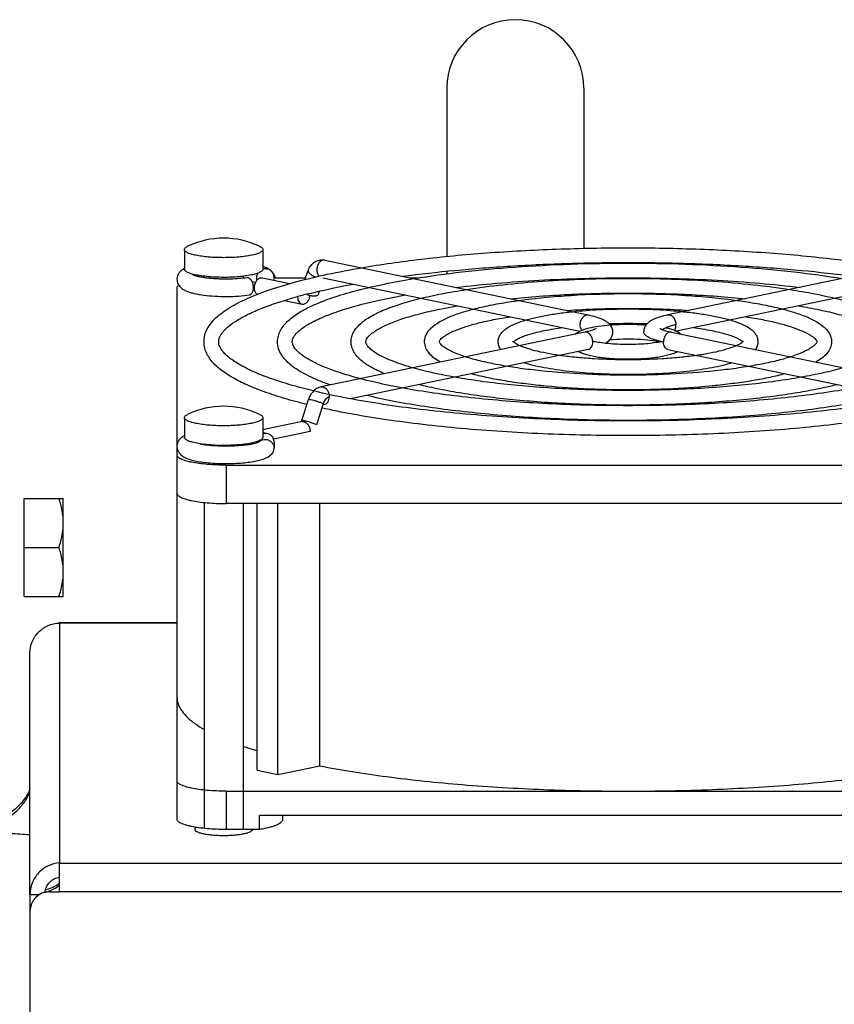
# Model space of a CAD drawing. Extents: x -1425 to 1181, y 8 to 1322.
# Tile 60 of 63: x 633 to 716, y 807 to 907. Entities that reach past the tile are written whole.
import ezdxf

# ---------------------------------------------------------------- set-up
doc = ezdxf.new("R2010")
doc.units = 0
doc.header["$LTSCALE"] = 65.395
doc.layers.add('SG38_1', color=7, linetype='CONTINUOUS')

msp = doc.modelspace()

# ---------------------------------------------------------------- linework, layer by layer
at = {"layer": 'SG38_1', "color": 6, "linetype": 'CONTINUOUS'}
for p, q in [((676.05, 900.48), (676.05, 883.33)), ((690.05, 900.48), (690.05, 884.16)), ((649.3, 884.03), (649.3, 882.02)), ((657.3, 884.03), (657.3, 882.02)), ((663.62, 882.95), (690.49, 877.36)), ((690.05, 882.66), (690.05, 882.59)), ((725.48, 882.95), (698.61, 877.36)), ((651.3, 881.3), (651.3, 881.19)), ((655.3, 881.3), (655.3, 881.13)), ((657.26, 881.14), (660.06, 880.56)), ((658.45, 881.15), (661.67, 881.15)), ((661.6, 880.98), (661.95, 881.95)), ((663.43, 881.15), (689.63, 875.71)), ((672.26, 881.15), (673.25, 881.15)), ((676.05, 881.82), (676.05, 881.56)), ((725.73, 881.16), (699.48, 875.71)), ((648.55, 864.1), (648.55, 880.11)), ((660.84, 879.23), (660.85, 879.23)), ((660.84, 879.23), (660.85, 879.23)), ((662.97, 879.47), (663.09, 879.79)), ((659.51, 878.84), (661.3, 878.47)), ((690.13, 875.6), (663.26, 870.01)), ((698.98, 875.6), (725.85, 870.01)), ((690.49, 873.84), (666.24, 868.8)), ((698.61, 873.84), (722.86, 868.8)), ((661.94, 868.71), (661.26, 866.56)), ((649.3, 866.88), (649.3, 864.87)), ((657.3, 866.88), (657.3, 864.87)), ((661.3, 866.48), (657.3, 865.64)), ((651.3, 864.15), (651.3, 864.14)), ((655.3, 864.15), (655.3, 864.08)), ((648.55, 825.9), (648.55, 863.79)), ((653.55, 862.03), (735.55, 862.03)), ((632.95, 858.64), (636.95, 858.64)), ((636.95, 848.64), (636.95, 858.64)), ((651.3, 858.22), (651.3, 824.97)), ((735.55, 858.11), (653.55, 858.11)), ((655.3, 858.11), (655.3, 824.86)), ((656.72, 830.91), (656.72, 858.11)), ((658.84, 830.47), (658.84, 858.11)), ((663.1, 831.35), (663.1, 858.11)), ((632.95, 853.64), (636.51, 853.64)), ((632.95, 848.64), (636.95, 848.64)), ((636.55, 845.98), (648.55, 845.98)), ((633.55, 818.18), (633.55, 842.85)), ((656.72, 830.91), (658.84, 830.47)), ((658.84, 830.47), (663.1, 831.35)), ((653.55, 828.77), (735.55, 828.77)), ((656.97, 824.86), (656.97, 826.32)), ((656.97, 826.32), (732.14, 826.32)), ((659.3, 826.32), (659.3, 825.84)), ((633.55, 816.5), (633.55, 725.23))]:
    msp.add_line(p, q, dxfattribs=at)
at = {"layer": 'SG38_1', "color": 2, "linetype": 'CONTINUOUS'}
for p, q in [((663.44, 868.3), (662.76, 866.16)), ((661.5, 866.47), (661.53, 866.55)), ((662.12, 865.46), (658.4, 864.69)), ((656.65, 864.32), (656.65, 864.39)), ((658.45, 864.39), (658.45, 863.75)), ((632.95, 848.64), (632.95, 858.64)), ((636.55, 845.92), (636.55, 845.98)), ((656.97, 824.86), (653.55, 824.86)), ((636.55, 818.5), (636.55, 821.45)), ((633.55, 818.18), (633.55, 816.5)), ((634.47, 818.18), (633.55, 818.18)), ((635.55, 818.5), (636.55, 818.5))]:
    msp.add_line(p, q, dxfattribs=at)
at = {"layer": 'SG38_1', "color": 9, "linetype": 'CONTINUOUS'}
for p, q in [((653.55, 862.03), (653.55, 858.11)), ((636.55, 845.92), (636.55, 821.45)), ((648.55, 845.92), (636.55, 845.92)), ((653.55, 828.77), (653.55, 824.86)), ((636.55, 821.43), (801.55, 821.43)), ((801.55, 818.5), (636.55, 818.5))]:
    msp.add_line(p, q, dxfattribs=at)
at = {"layer": 'SG38_1', "color": 6, "linetype": 'CONTINUOUS'}
msp.add_lwpolyline([(633.55, 828.95), (633.46, 828.76), (633.36, 828.56), (633.24, 828.36), (633.12, 828.17), (632.99, 827.98), (632.85, 827.8), (632.71, 827.62), (632.56, 827.45), (632.4, 827.29), (632.24, 827.13), (632.07, 826.97), (631.9, 826.82), (631.72, 826.68), (631.53, 826.55), (631.34, 826.42), (631.15, 826.31), (630.95, 826.19), (630.75, 826.09), (630.54, 825.99), (630.33, 825.91), (630.12, 825.83), (629.95, 825.77)], dxfattribs=at)
for centre, radius, start, end in [((683.05, 900.48), 7, 0, 180), ((653.3, 876.69), 8.5, 64.4309, 115.5691), ((650.35, 880.13), 2.23, 117.9062, 118.853), ((657.25, 880.87), 1.33, 42.1179, 43.8776), ((657.27, 880.88), 1.3, 41.1732, 42.1148), ((674.85, 828.29), 52.83, 103.9676, 105.3693), ((694.55, 817.54), 58.93, 88.1272, 91.8728), ((683.37, 874.1), 0.739, 133.3318, 134.9121), ((705.73, 874.09), 0.754, 45.6976, 46.5735), ((705.76, 874.12), 0.709, 45.0748, 45.6952), ((653.3, 859.54), 8.5, 64.4309, 115.5691), ((657.51, 864.39), 0.86, 178.2273, 179.9995), ((654.94, 842.07), 7.87, 232.1334, 232.6216), ((668.4, 871.9), 40.72, 251.2299, 253.3268), ((635.55, 816.5), 2, 90, 180)]:
    msp.add_arc(centre, radius, start, end, dxfattribs=at)
at = {"layer": 'SG38_1', "color": 2, "linetype": 'CONTINUOUS'}
for centre, radius, start, end in [((657.51, 881.15), 0.859, 180.0343, 198.0422), ((657.57, 881.12), 0.929, 104.7838, 107.0614), ((657.57, 881.13), 0.927, 91.2731, 104.7753), ((657.6, 881.19), 0.853, 359.9573, 43.1461), ((662.06, 879.21), 1.22, 179.4137, 179.9996), ((656.3, 864.41), 0.97, 194.9165, 199.367), ((654.89, 864.75), 1.42, 337.7103, 341.8596), ((657.6, 863.75), 0.853, 316.8538, 0.0427), ((634.07, 822.36), 4.05, 284.8468, 291.0031)]:
    msp.add_arc(centre, radius, start, end, dxfattribs=at)
at = {"layer": 'SG38_1', "color": 9, "linetype": 'CONTINUOUS'}
msp.add_arc((690.41, 876.94), 0.431, 77.4052, 78.2543, dxfattribs=at)
at = {"layer": 'SG38_1', "color": 6, "linetype": 'CONTINUOUS'}
for points, knots in [([(649.3, 884.03), (649.3, 884.06), (649.32, 884.12), (649.39, 884.21), (649.5, 884.29), (649.59, 884.34), (649.63, 884.36)], [0, 0, 0, 0, 0.178958, 0.393377, 0.6641, 1, 1, 1, 1]), ([(656.97, 884.36), (657.02, 884.34), (657.11, 884.29), (657.22, 884.21), (657.29, 884.12), (657.3, 884.06), (657.3, 884.03)], [0, 0, 0, 0, 0.3359, 0.606623, 0.821042, 1, 1, 1, 1]), ([(667.36, 882.17), (669.37, 882.52), (673.61, 883.12), (680.24, 883.74), (687.29, 884.12), (694.55, 884.25), (701.82, 884.12), (708.86, 883.74), (715.49, 883.12), (719.73, 882.52), (721.75, 882.17)], [0, 0, 0, 0, 0.112238, 0.235274, 0.365744, 0.5, 0.634256, 0.764725, 0.887762, 1, 1, 1, 1]), ([(653.3, 883.2), (653.04, 883.2), (652.53, 883.21), (651.79, 883.25), (651.11, 883.33), (650.51, 883.43), (650.07, 883.53), (649.78, 883.63), (649.62, 883.7), (649.48, 883.78), (649.38, 883.86), (649.32, 883.94), (649.3, 884), (649.3, 884.03)], [0, 0, 0, 0, 0.185264, 0.363725, 0.52888, 0.674834, 0.796638, 0.847339, 0.890854, 0.927158, 0.95658, 0.980119, 1, 1, 1, 1]), ([(657.3, 884.03), (657.3, 884), (657.29, 883.94), (657.22, 883.86), (657.13, 883.78), (656.99, 883.7), (656.82, 883.63), (656.54, 883.53), (656.1, 883.43), (655.5, 883.33), (654.82, 883.25), (654.07, 883.21), (653.56, 883.2), (653.3, 883.2)], [0, 0, 0, 0, 0.019881, 0.04342, 0.072842, 0.109146, 0.152661, 0.203362, 0.325166, 0.47112, 0.636275, 0.814736, 1, 1, 1, 1]), ([(649.27, 882.09), (649.18, 882.04), (649.01, 881.92), (648.77, 881.69), (648.59, 881.38), (648.54, 881.13), (648.54, 881)], [0, 0, 0, 0, 0.219294, 0.456115, 0.719134, 1, 1, 1, 1]), ([(651.3, 874.62), (651.3, 874.85), (651.36, 875.3), (651.62, 875.95), (652.03, 876.55), (652.55, 877.11), (653.2, 877.64), (653.95, 878.14), (654.82, 878.62), (656.18, 879.26), (658.16, 880.01), (660.88, 880.82), (663.98, 881.55), (666.19, 881.97), (667.36, 882.17)], [0, 0, 0, 0, 0.036266, 0.073089, 0.111315, 0.152012, 0.196144, 0.24444, 0.297392, 0.355304, 0.48652, 0.63834, 0.809972, 1, 1, 1, 1]), ([(658.22, 881.78), (658.16, 881.84), (657.99, 881.99), (657.68, 882.17), (657.43, 882.26), (657.3, 882.3)], [0, 0, 0, 0, 0.258348, 0.623377, 1, 1, 1, 1]), ([(661.95, 881.95), (662.02, 882.11), (662.19, 882.43), (662.59, 882.8), (663.09, 882.99), (663.45, 882.99), (663.62, 882.95)], [0, 0, 0, 0, 0.252586, 0.502152, 0.751058, 1, 1, 1, 1]), ([(671.57, 881.3), (673.34, 881.54), (677, 881.95), (682.64, 882.38), (688.54, 882.65), (694.55, 882.74), (700.57, 882.65), (706.46, 882.38), (712.11, 881.95), (715.77, 881.54), (717.54, 881.3)], [0, 0, 0, 0, 0.116084, 0.239754, 0.368575, 0.5, 0.631425, 0.760246, 0.883916, 1, 1, 1, 1]), ([(672.69, 881.07), (674.32, 881.33), (677.75, 881.8), (683.09, 882.28), (688.74, 882.58), (694.55, 882.68), (700.37, 882.58), (706.02, 882.28), (711.36, 881.8), (714.78, 881.33), (716.42, 881.07)], [0, 0, 0, 0, 0.113023, 0.236186, 0.36632, 0.5, 0.63368, 0.763814, 0.886977, 1, 1, 1, 1]), ([(650.13, 881.49), (650.13, 881.49), (650.12, 881.49), (650.13, 881.49), (650.14, 881.48), (650.16, 881.48), (650.18, 881.47), (650.2, 881.45), (650.24, 881.44), (650.29, 881.42), (650.37, 881.39), (650.48, 881.36), (650.6, 881.33), (650.74, 881.29), (650.88, 881.26), (651.11, 881.22), (651.41, 881.18), (651.79, 881.13), (652.21, 881.09), (652.64, 881.06), (653.09, 881.05), (653.55, 881.04), (654.15, 881.05), (654.86, 881.09), (655.43, 881.14), (655.69, 881.18)], [0, 0, 0, 0, 0.001084, 0.001509, 0.003329, 0.006429, 0.010702, 0.016052, 0.022392, 0.02965, 0.046666, 0.066675, 0.089349, 0.114419, 0.141662, 0.17088, 0.234539, 0.304096, 0.378339, 0.456085, 0.536165, 0.617408, 0.698641, 0.856376, 1, 1, 1, 1]), ([(658.25, 881.74), (658.32, 881.66), (658.45, 881.48), (658.51, 881.27), (658.53, 881.15)], [0, 0, 0, 0, 0.481354, 1, 1, 1, 1]), ([(677.02, 880.16), (678.39, 880.33), (681.2, 880.62), (687.04, 881.03), (694.55, 881.23), (702.06, 881.03), (707.91, 880.62), (710.72, 880.33), (712.09, 880.16)], [0, 0, 0, 0, 0.117492, 0.241385, 0.5, 0.758615, 0.882508, 1, 1, 1, 1]), ([(678.04, 879.95), (679.29, 880.15), (681.89, 880.48), (685.93, 880.83), (690.19, 881.04), (694.55, 881.11), (698.92, 881.04), (703.18, 880.83), (707.22, 880.48), (709.82, 880.15), (711.07, 879.95)], [0, 0, 0, 0, 0.114179, 0.237527, 0.367165, 0.5, 0.632835, 0.762473, 0.885821, 1, 1, 1, 1]), ([(648.54, 881), (648.54, 880.84), (648.61, 880.54), (648.87, 880.18), (649.18, 879.94), (649.53, 879.78), (649.9, 879.65), (650.48, 879.5), (651.32, 879.36), (652.43, 879.26), (653.62, 879.23), (654.8, 879.27), (655.57, 879.35), (655.94, 879.4)], [0, 0, 0, 0, 0.058088, 0.110943, 0.157847, 0.203163, 0.251099, 0.303787, 0.42523, 0.564731, 0.713908, 0.862407, 1, 1, 1, 1]), ([(648.55, 880.11), (648.55, 880.14), (648.56, 880.19), (648.6, 880.26), (648.65, 880.32), (648.7, 880.37), (648.73, 880.39)], [0, 0, 0, 0, 0.208556, 0.435944, 0.696656, 1, 1, 1, 1]), ([(656.55, 880.65), (656.53, 880.66), (656.41, 880.69), (656.29, 880.71), (656.2, 880.73)], [0, 0, 0, 0, 0.229099, 1, 1, 1, 1]), ([(658.8, 874.62), (658.8, 874.82), (658.86, 875.23), (659.09, 875.8), (659.45, 876.33), (659.92, 876.81), (660.48, 877.26), (661.13, 877.68), (661.89, 878.09), (663.06, 878.64), (664.78, 879.27), (667.12, 879.94), (669.79, 880.55), (671.69, 880.9), (672.69, 881.07)], [0, 0, 0, 0, 0.037407, 0.075163, 0.114029, 0.155108, 0.199431, 0.247782, 0.300691, 0.358486, 0.489291, 0.640471, 0.811202, 1, 1, 1, 1]), ([(662.1, 879.55), (662.45, 879.64), (663.92, 879.99), (665.4, 880.3), (666.54, 880.51)], [0, 0, 0, 0, 0.236113, 1, 1, 1, 1]), ([(652.8, 874.62), (652.8, 874.69), (652.82, 874.85), (652.89, 875.08), (653.02, 875.33), (653.21, 875.61), (653.47, 875.89), (653.94, 876.32), (654.72, 876.86), (655.88, 877.48), (657.31, 878.1), (658.99, 878.69), (660.2, 879.05), (660.84, 879.23)], [0, 0, 0, 0, 0.022385, 0.047209, 0.076084, 0.110304, 0.150459, 0.196837, 0.308506, 0.445358, 0.606805, 0.792021, 1, 1, 1, 1]), ([(660.3, 874.62), (660.3, 874.69), (660.33, 874.84), (660.43, 875.09), (660.61, 875.36), (660.9, 875.67), (661.29, 875.99), (661.79, 876.32), (662.39, 876.66), (663.38, 877.14), (664.86, 877.71), (666.9, 878.33), (669.27, 878.91), (670.96, 879.24), (671.86, 879.4)], [0, 0, 0, 0, 0.015956, 0.035459, 0.060759, 0.092916, 0.132222, 0.178669, 0.232147, 0.292508, 0.433162, 0.599175, 0.788793, 1, 1, 1, 1]), ([(666.3, 874.62), (666.3, 874.8), (666.35, 875.15), (666.56, 875.65), (666.88, 876.1), (667.28, 876.5), (667.76, 876.88), (668.55, 877.37), (669.73, 877.93), (671.4, 878.52), (673.37, 879.06), (675.61, 879.55), (677.2, 879.82), (678.04, 879.95)], [0, 0, 0, 0, 0.039053, 0.078135, 0.11789, 0.159483, 0.20405, 0.252461, 0.362881, 0.49313, 0.643445, 0.812933, 1, 1, 1, 1]), ([(682.56, 879.01), (684.5, 879.21), (688.5, 879.5), (694.55, 879.64), (700.61, 879.5), (704.61, 879.21), (706.55, 879.01)], [0, 0, 0, 0, 0.243627, 0.5, 0.756373, 1, 1, 1, 1]), ([(683.42, 878.83), (684.28, 878.95), (686.05, 879.16), (689.76, 879.45), (694.55, 879.59), (699.35, 879.45), (703.06, 879.16), (704.83, 878.95), (705.68, 878.83)], [0, 0, 0, 0, 0.116048, 0.239701, 0.5, 0.760299, 0.883951, 1, 1, 1, 1]), ([(711.07, 879.95), (711.9, 879.82), (713.5, 879.55), (715.74, 879.06), (717.7, 878.52), (719.37, 877.93), (720.56, 877.37), (721.34, 876.88), (721.83, 876.5), (722.23, 876.1), (722.55, 875.65), (722.75, 875.15), (722.8, 874.8), (722.8, 874.62)], [0, 0, 0, 0, 0.187067, 0.356555, 0.506871, 0.637119, 0.747539, 0.79595, 0.840517, 0.88211, 0.921865, 0.960946, 1, 1, 1, 1]), ([(667.8, 874.62), (667.8, 874.72), (667.87, 874.89), (668.03, 875.12), (668.25, 875.35), (668.56, 875.6), (668.96, 875.86), (669.45, 876.13), (670.25, 876.51), (671.46, 876.96), (673.13, 877.45), (675.07, 877.91), (676.45, 878.17), (677.18, 878.29)], [0, 0, 0, 0, 0.027985, 0.050887, 0.081527, 0.120038, 0.166258, 0.219957, 0.280895, 0.423524, 0.592306, 0.785211, 1, 1, 1, 1]), ([(673.8, 874.62), (673.8, 874.78), (673.85, 875.08), (674.03, 875.51), (674.31, 875.88), (674.78, 876.33), (675.56, 876.82), (676.68, 877.32), (678.05, 877.77), (679.64, 878.18), (681.46, 878.54), (682.75, 878.74), (683.42, 878.83)], [0, 0, 0, 0, 0.041622, 0.082722, 0.123778, 0.166081, 0.259303, 0.369369, 0.498837, 0.647926, 0.815587, 1, 1, 1, 1]), ([(705.68, 878.83), (706.36, 878.74), (707.65, 878.54), (709.46, 878.18), (711.06, 877.77), (712.43, 877.32), (713.55, 876.82), (714.32, 876.33), (714.8, 875.88), (715.07, 875.51), (715.26, 875.08), (715.3, 874.78), (715.3, 874.62)], [0, 0, 0, 0, 0.184414, 0.352075, 0.501164, 0.630632, 0.740698, 0.833919, 0.876223, 0.917279, 0.958378, 1, 1, 1, 1]), ([(711.93, 878.29), (712.66, 878.17), (714.04, 877.91), (715.98, 877.45), (717.65, 876.96), (718.85, 876.51), (719.66, 876.13), (720.15, 875.86), (720.55, 875.6), (720.86, 875.35), (721.08, 875.12), (721.24, 874.89), (721.3, 874.72), (721.3, 874.62)], [0, 0, 0, 0, 0.214789, 0.407694, 0.576476, 0.719105, 0.780043, 0.833742, 0.879962, 0.918473, 0.949113, 0.972015, 1, 1, 1, 1]), ([(675.3, 874.62), (675.3, 874.64), (675.31, 874.68), (675.35, 874.76), (675.44, 874.88), (675.6, 875.03), (675.83, 875.21), (676.27, 875.48), (677, 875.82), (678.07, 876.21), (679.37, 876.57), (680.87, 876.9), (681.95, 877.09), (682.52, 877.18)], [0, 0, 0, 0, 0.005027, 0.015438, 0.034247, 0.062357, 0.099593, 0.145506, 0.261557, 0.407583, 0.581022, 0.779373, 1, 1, 1, 1]), ([(681.3, 874.62), (681.3, 874.76), (681.35, 875.02), (681.51, 875.37), (681.76, 875.67), (682.15, 876.01), (682.78, 876.36), (683.67, 876.71), (684.74, 877.02), (685.99, 877.29), (687.4, 877.52), (688.39, 877.64), (688.9, 877.69)], [0, 0, 0, 0, 0.046102, 0.090566, 0.133616, 0.176865, 0.270389, 0.379913, 0.508348, 0.65568, 0.820374, 1, 1, 1, 1]), ([(688.3, 877.82), (690.38, 877.96), (694.55, 878.1), (698.73, 877.96), (700.81, 877.82)], [0, 0, 0, 0, 0.5, 1, 1, 1, 1]), ([(688.9, 877.69), (689.82, 877.79), (691.7, 877.93), (694.55, 877.99), (697.41, 877.93), (699.29, 877.79), (700.2, 877.69)], [0, 0, 0, 0, 0.243673, 0.5, 0.756327, 1, 1, 1, 1]), ([(690.49, 877.36), (690.79, 877.3), (691.22, 877.2), (691.75, 877.01), (692.09, 876.85), (692.41, 876.65), (692.69, 876.39), (692.91, 876.04), (692.97, 875.75), (692.97, 875.6)], [0, 0, 0, 0, 0.278745, 0.400898, 0.514322, 0.624038, 0.737996, 0.86368, 1, 1, 1, 1]), ([(698.61, 877.36), (698.31, 877.3), (697.89, 877.2), (697.36, 877.01), (697.01, 876.85), (696.7, 876.65), (696.42, 876.39), (696.2, 876.04), (696.14, 875.75), (696.14, 875.6)], [0, 0, 0, 0, 0.278745, 0.400898, 0.514322, 0.624038, 0.737996, 0.86368, 1, 1, 1, 1]), ([(700.2, 877.69), (700.72, 877.64), (701.71, 877.52), (703.12, 877.29), (704.36, 877.02), (705.44, 876.71), (706.33, 876.36), (706.96, 876.01), (707.35, 875.67), (707.59, 875.37), (707.76, 875.02), (707.8, 874.76), (707.8, 874.62)], [0, 0, 0, 0, 0.179626, 0.344321, 0.491653, 0.620089, 0.729612, 0.823136, 0.866385, 0.909434, 0.953898, 1, 1, 1, 1]), ([(706.59, 877.18), (707.16, 877.09), (708.23, 876.9), (709.74, 876.57), (711.04, 876.21), (712.11, 875.82), (712.84, 875.48), (713.28, 875.21), (713.51, 875.03), (713.67, 874.88), (713.76, 874.76), (713.8, 874.68), (713.8, 874.64), (713.8, 874.62)], [0, 0, 0, 0, 0.220627, 0.418978, 0.592417, 0.738443, 0.854494, 0.900407, 0.937643, 0.965753, 0.984562, 0.994973, 1, 1, 1, 1]), ([(682.86, 874.64), (682.93, 874.7), (683.11, 874.83), (683.46, 875.01), (683.95, 875.21), (684.55, 875.41), (685.26, 875.6), (686.38, 875.84), (687.27, 875.98), (687.9, 876.07)], [0, 0, 0, 0, 0.050488, 0.127433, 0.227401, 0.347975, 0.487242, 0.643477, 1, 1, 1, 1]), ([(689.17, 875.4), (689.34, 875.56), (689.67, 875.74), (690.16, 875.92), (690.75, 876.08), (691.6, 876.23), (692.32, 876.31), (692.71, 876.34)], [0, 0, 0, 0, 0.192423, 0.298091, 0.415265, 0.686321, 1, 1, 1, 1]), ([(692.71, 876.34), (693.32, 876.39), (694.55, 876.43), (695.78, 876.39), (696.4, 876.34)], [0, 0, 0, 0, 0.5, 1, 1, 1, 1]), ([(701.21, 876.07), (701.83, 875.98), (702.73, 875.84), (703.85, 875.6), (704.56, 875.41), (705.16, 875.21), (705.64, 875.01), (706, 874.83), (706.18, 874.7), (706.25, 874.64)], [0, 0, 0, 0, 0.356697, 0.512986, 0.652281, 0.772854, 0.872785, 0.94965, 1, 1, 1, 1]), ([(691.31, 875.99), (691.31, 875.99), (691.31, 875.99), (691.31, 875.99), (691.3, 875.98), (691.28, 875.96), (691.24, 875.95), (691.2, 875.92), (691.14, 875.9), (691.08, 875.87), (690.97, 875.83), (690.82, 875.77), (690.61, 875.71), (690.38, 875.65), (690.21, 875.62), (690.13, 875.6)], [0, 0, 0, 0, 0.002574, 0.003191, 0.013493, 0.034967, 0.066564, 0.107353, 0.156525, 0.213408, 0.27743, 0.425021, 0.596194, 0.788524, 1, 1, 1, 1]), ([(692.97, 875.6), (692.97, 875.47), (692.92, 875.22), (692.7, 874.8), (692.44, 874.57), (692.25, 874.45)], [0, 0, 0, 0, 0.278492, 0.539415, 1, 1, 1, 1]), ([(697.8, 875.99), (697.8, 875.99), (697.79, 875.99), (697.8, 875.99), (697.81, 875.98), (697.83, 875.96), (697.86, 875.95), (697.91, 875.92), (697.97, 875.9), (698.03, 875.87), (698.14, 875.83), (698.29, 875.77), (698.49, 875.71), (698.73, 875.65), (698.89, 875.62), (698.98, 875.6)], [0, 0, 0, 0, 0.002574, 0.003191, 0.013493, 0.034967, 0.066564, 0.107353, 0.156525, 0.213408, 0.27743, 0.425021, 0.596194, 0.788524, 1, 1, 1, 1]), ([(698.42, 876.05), (698.58, 876.02), (698.87, 875.94), (699.39, 875.76), (699.76, 875.57), (699.94, 875.4)], [0, 0, 0, 0, 0.285518, 0.541075, 1, 1, 1, 1]), ([(661.79, 868.22), (661.02, 868.41), (659.56, 868.8), (657.53, 869.46), (655.76, 870.16), (654.27, 870.9), (653.22, 871.58), (652.53, 872.16), (651.98, 872.73), (651.56, 873.38), (651.34, 874.08), (651.3, 874.44), (651.3, 874.62)], [0, 0, 0, 0, 0.183497, 0.348648, 0.495081, 0.623045, 0.733773, 0.783521, 0.830187, 0.91685, 0.958609, 1, 1, 1, 1]), ([(662.48, 869.6), (661.72, 869.78), (660.28, 870.16), (658.27, 870.79), (656.55, 871.45), (655.15, 872.13), (654.2, 872.73), (653.62, 873.2), (653.3, 873.52), (653.07, 873.83), (652.91, 874.11), (652.82, 874.37), (652.8, 874.54), (652.8, 874.62)], [0, 0, 0, 0, 0.208711, 0.394934, 0.557418, 0.695125, 0.807265, 0.853656, 0.893615, 0.927363, 0.955425, 0.979039, 1, 1, 1, 1]), ([(664.19, 870.21), (663.8, 870.34), (663.05, 870.62), (662.02, 871.09), (661.11, 871.57), (660.34, 872.08), (659.71, 872.63), (659.21, 873.23), (658.88, 873.9), (658.8, 874.38), (658.8, 874.62)], [0, 0, 0, 0, 0.169805, 0.323785, 0.462482, 0.587078, 0.699666, 0.803461, 0.902472, 1, 1, 1, 1]), ([(667.25, 870.84), (666.69, 870.99), (665.64, 871.29), (664.18, 871.79), (662.94, 872.3), (661.93, 872.82), (661.26, 873.27), (660.85, 873.63), (660.63, 873.86), (660.47, 874.08), (660.37, 874.28), (660.32, 874.46), (660.3, 874.57), (660.3, 874.62)], [0, 0, 0, 0, 0.211808, 0.400312, 0.564316, 0.702755, 0.814704, 0.860584, 0.899712, 0.9323, 0.958886, 0.980861, 1, 1, 1, 1]), ([(669.71, 871.35), (669.24, 871.55), (668.58, 871.86), (667.79, 872.35), (667.3, 872.73), (666.89, 873.13), (666.57, 873.59), (666.35, 874.09), (666.3, 874.44), (666.3, 874.62)], [0, 0, 0, 0, 0.305032, 0.438616, 0.561459, 0.675964, 0.785286, 0.892686, 1, 1, 1, 1]), ([(672.6, 871.96), (672.21, 872.07), (671.46, 872.29), (670.44, 872.67), (669.57, 873.05), (668.87, 873.43), (668.35, 873.79), (668.05, 874.09), (667.9, 874.3), (667.83, 874.45), (667.8, 874.56), (667.8, 874.62)], [0, 0, 0, 0, 0.217861, 0.411121, 0.578495, 0.718717, 0.830498, 0.912759, 0.942964, 0.966487, 1, 1, 1, 1]), ([(675.41, 872.54), (675.19, 872.66), (674.79, 872.92), (674.27, 873.39), (673.96, 873.87), (673.83, 874.29), (673.8, 874.51), (673.8, 874.62)], [0, 0, 0, 0, 0.272296, 0.519925, 0.758052, 0.878503, 1, 1, 1, 1]), ([(677.99, 873.08), (677.55, 873.22), (676.94, 873.44), (676.22, 873.79), (675.83, 874.03), (675.56, 874.24), (675.39, 874.42), (675.32, 874.54), (675.3, 874.6), (675.3, 874.62)], [0, 0, 0, 0, 0.43665, 0.611813, 0.755806, 0.866507, 0.941937, 0.982848, 1, 1, 1, 1]), ([(681.57, 873.82), (681.49, 873.93), (681.35, 874.19), (681.3, 874.48), (681.3, 874.62)], [0, 0, 0, 0, 0.48992, 1, 1, 1, 1]), ([(682.81, 874.66), (682.81, 874.67), (682.8, 874.68), (682.79, 874.68), (682.79, 874.69), (682.79, 874.68), (682.8, 874.68), (682.8, 874.65), (682.8, 874.64), (682.8, 874.62)], [0, 0, 0, 0, 0.179039, 0.281219, 0.307049, 0.349928, 0.450312, 0.598324, 1, 1, 1, 1]), ([(683.5, 874.22), (683.41, 874.26), (683.25, 874.34), (683.04, 874.47), (682.9, 874.57), (682.83, 874.64), (682.81, 874.66)], [0, 0, 0, 0, 0.363648, 0.656733, 0.871766, 1, 1, 1, 1]), ([(705.61, 874.22), (705.35, 874.11), (704.76, 873.89), (703.74, 873.62), (702.53, 873.37), (701.14, 873.16), (699.62, 872.99), (697.41, 872.82), (694.55, 872.74), (691.7, 872.82), (689.49, 872.99), (687.96, 873.16), (686.58, 873.37), (685.36, 873.62), (684.35, 873.89), (683.76, 874.11), (683.5, 874.22)], [0, 0, 0, 0, 0.037376, 0.084575, 0.140286, 0.203243, 0.272125, 0.345534, 0.5, 0.654467, 0.727876, 0.796757, 0.859714, 0.915426, 0.962624, 1, 1, 1, 1]), ([(697.97, 874.63), (697.72, 874.58), (697.19, 874.49), (696, 874.36), (694.43, 874.31), (692.86, 874.38), (691.71, 874.52), (691.2, 874.61), (690.97, 874.67)], [0, 0, 0, 0, 0.106995, 0.231023, 0.506501, 0.778707, 0.898686, 1, 1, 1, 1]), ([(692.69, 874.83), (693.15, 874.87), (694.08, 874.92), (695.46, 874.91), (696.75, 874.82), (697.57, 874.7), (697.94, 874.62)], [0, 0, 0, 0, 0.261532, 0.531264, 0.785281, 1, 1, 1, 1]), ([(706.32, 874.69), (706.3, 874.67), (706.25, 874.61), (706.12, 874.5), (705.9, 874.36), (705.71, 874.27), (705.61, 874.22)], [0, 0, 0, 0, 0.078538, 0.279704, 0.591111, 1, 1, 1, 1]), ([(707.8, 874.62), (707.8, 874.48), (707.75, 874.19), (707.62, 873.93), (707.54, 873.82)], [0, 0, 0, 0, 0.510079, 1, 1, 1, 1]), ([(713.8, 874.62), (713.8, 874.6), (713.79, 874.54), (713.71, 874.42), (713.55, 874.24), (713.27, 874.03), (712.88, 873.79), (712.16, 873.44), (711.55, 873.22), (711.11, 873.08)], [0, 0, 0, 0, 0.017153, 0.058063, 0.133493, 0.244194, 0.388187, 0.563351, 1, 1, 1, 1]), ([(715.3, 874.62), (715.3, 874.51), (715.28, 874.29), (715.15, 873.87), (714.84, 873.39), (714.32, 872.92), (713.92, 872.66), (713.7, 872.54)], [0, 0, 0, 0, 0.121497, 0.241949, 0.480076, 0.727705, 1, 1, 1, 1]), ([(711.11, 873.08), (710.64, 872.92), (709.61, 872.64), (707.93, 872.28), (706.04, 871.96), (703.19, 871.6), (699.34, 871.29), (694.55, 871.17), (689.77, 871.29), (685.92, 871.6), (683.07, 871.96), (681.18, 872.28), (679.5, 872.64), (678.47, 872.92), (677.99, 873.08)], [0, 0, 0, 0, 0.044606, 0.096115, 0.153715, 0.216523, 0.35389, 0.500001, 0.646111, 0.783478, 0.846286, 0.903885, 0.955394, 1, 1, 1, 1]), ([(699.64, 873.62), (699.51, 873.55), (699.22, 873.42), (698.73, 873.26), (698.18, 873.13), (697.31, 872.98), (696.09, 872.86), (694.55, 872.82), (693.02, 872.86), (691.8, 872.98), (690.93, 873.13), (690.37, 873.26), (689.89, 873.42), (689.6, 873.55), (689.47, 873.62)], [0, 0, 0, 0, 0.043331, 0.091765, 0.14675, 0.208304, 0.347741, 0.500018, 0.652292, 0.79172, 0.853268, 0.908245, 0.956674, 1, 1, 1, 1]), ([(705.19, 872.47), (704.87, 872.37), (704.18, 872.18), (703.08, 871.95), (701.86, 871.75), (700.04, 871.51), (697.59, 871.32), (694.55, 871.25), (691.52, 871.32), (689.07, 871.51), (687.25, 871.75), (686.03, 871.95), (684.92, 872.18), (684.23, 872.37), (683.91, 872.47)], [0, 0, 0, 0, 0.046835, 0.099439, 0.157368, 0.219974, 0.355939, 0.5, 0.644061, 0.780026, 0.842632, 0.900561, 0.953165, 1, 1, 1, 1]), ([(716.5, 871.96), (715.84, 871.77), (714.4, 871.41), (712.11, 870.97), (709.57, 870.57), (705.81, 870.12), (700.78, 869.75), (694.55, 869.6), (688.32, 869.75), (683.29, 870.12), (679.53, 870.57), (677, 870.97), (674.7, 871.41), (673.27, 871.77), (672.6, 871.96)], [0, 0, 0, 0, 0.047014, 0.1, 0.158262, 0.221034, 0.356741, 0.5, 0.643259, 0.778966, 0.841738, 0.9, 0.952986, 1, 1, 1, 1]), ([(710.56, 871.35), (710.06, 871.22), (708.98, 870.96), (707.28, 870.64), (705.41, 870.36), (702.68, 870.05), (699.04, 869.78), (694.55, 869.68), (690.06, 869.78), (686.43, 870.05), (683.69, 870.36), (681.83, 870.64), (680.13, 870.96), (679.05, 871.22), (678.54, 871.35)], [0, 0, 0, 0, 0.048741, 0.10268, 0.161302, 0.223978, 0.358546, 0.5, 0.641454, 0.776022, 0.838698, 0.89732, 0.951259, 1, 1, 1, 1]), ([(721.85, 870.84), (721, 870.62), (719.18, 870.2), (716.28, 869.66), (713.1, 869.19), (708.44, 868.65), (702.23, 868.21), (694.55, 868.04), (686.88, 868.21), (680.67, 868.65), (676, 869.19), (672.83, 869.66), (669.93, 870.2), (668.11, 870.62), (667.25, 870.84)], [0, 0, 0, 0, 0.048239, 0.101982, 0.160585, 0.223339, 0.358199, 0.5, 0.641801, 0.776661, 0.839415, 0.898018, 0.951761, 1, 1, 1, 1]), ([(715.9, 870.24), (715.21, 870.07), (713.75, 869.75), (711.45, 869.34), (708.95, 868.98), (705.31, 868.58), (700.49, 868.24), (694.55, 868.11), (688.61, 868.24), (683.8, 868.58), (680.16, 868.98), (677.66, 869.34), (675.36, 869.75), (673.9, 870.07), (673.21, 870.24)], [0, 0, 0, 0, 0.049642, 0.104184, 0.163106, 0.225798, 0.359719, 0.5, 0.640281, 0.774202, 0.836894, 0.895816, 0.950358, 1, 1, 1, 1]), ([(663.26, 870.01), (663.1, 869.98), (662.8, 869.86), (662.42, 869.56), (662.13, 869.17), (661.99, 868.87), (661.94, 868.71)], [0, 0, 0, 0, 0.244091, 0.490906, 0.742815, 1, 1, 1, 1]), ([(726.62, 869.6), (725.59, 869.34), (723.39, 868.87), (719.93, 868.27), (716.17, 867.75), (710.7, 867.16), (703.47, 866.67), (694.55, 866.47), (685.64, 866.67), (678.41, 867.16), (672.94, 867.75), (669.18, 868.27), (665.72, 868.87), (663.52, 869.34), (662.48, 869.6)], [0, 0, 0, 0, 0.049648, 0.104267, 0.163269, 0.226008, 0.35989, 0.5, 0.64011, 0.773992, 0.836731, 0.895733, 0.950352, 1, 1, 1, 1]), ([(721.22, 869.14), (720.35, 868.93), (718.51, 868.53), (715.61, 868.03), (712.48, 867.6), (707.94, 867.11), (701.94, 866.7), (694.55, 866.54), (687.17, 866.7), (681.17, 867.11), (676.63, 867.6), (673.49, 868.03), (670.6, 868.53), (668.76, 868.93), (667.89, 869.14)], [0, 0, 0, 0, 0.05016, 0.105043, 0.164131, 0.226829, 0.360381, 0.5, 0.639618, 0.773171, 0.835869, 0.894957, 0.94984, 1, 1, 1, 1]), ([(649.3, 866.88), (649.3, 866.91), (649.32, 866.97), (649.39, 867.06), (649.5, 867.14), (649.59, 867.19), (649.63, 867.21)], [0, 0, 0, 0, 0.178958, 0.393377, 0.6641, 1, 1, 1, 1]), ([(656.97, 867.21), (657.02, 867.19), (657.11, 867.14), (657.22, 867.06), (657.29, 866.97), (657.3, 866.91), (657.3, 866.88)], [0, 0, 0, 0, 0.3359, 0.606623, 0.821042, 1, 1, 1, 1]), ([(725.81, 867.87), (724.76, 867.63), (722.57, 867.19), (719.13, 866.64), (715.44, 866.15), (710.12, 865.61), (703.14, 865.16), (694.55, 864.98), (685.97, 865.16), (678.99, 865.61), (673.67, 866.15), (669.98, 866.64), (666.54, 867.19), (664.35, 867.63), (663.3, 867.87)], [0, 0, 0, 0, 0.051214, 0.106772, 0.166178, 0.228876, 0.361686, 0.499999, 0.638312, 0.771123, 0.833821, 0.893227, 0.948786, 1, 1, 1, 1]), ([(653.3, 866.05), (653.04, 866.05), (652.53, 866.06), (651.79, 866.1), (651.11, 866.18), (650.51, 866.28), (650.07, 866.38), (649.78, 866.48), (649.62, 866.55), (649.48, 866.63), (649.38, 866.71), (649.32, 866.79), (649.3, 866.85), (649.3, 866.88)], [0, 0, 0, 0, 0.185264, 0.363725, 0.52888, 0.674834, 0.796638, 0.847339, 0.890854, 0.927158, 0.95658, 0.980119, 1, 1, 1, 1]), ([(657.3, 866.88), (657.3, 866.85), (657.29, 866.79), (657.22, 866.71), (657.13, 866.63), (656.99, 866.55), (656.82, 866.48), (656.54, 866.38), (656.1, 866.28), (655.5, 866.18), (654.82, 866.1), (654.07, 866.06), (653.56, 866.05), (653.3, 866.05)], [0, 0, 0, 0, 0.019881, 0.04342, 0.072842, 0.109146, 0.152661, 0.203362, 0.325166, 0.47112, 0.636275, 0.814736, 1, 1, 1, 1]), ([(649.3, 865.05), (649.21, 865), (649.03, 864.89), (648.78, 864.66), (648.59, 864.33), (648.54, 864.08), (648.54, 863.94)], [0, 0, 0, 0, 0.219346, 0.455311, 0.718205, 1, 1, 1, 1]), ([(658.45, 864.39), (658.45, 864.53), (658.39, 864.8), (658.11, 865.12), (657.72, 865.29), (657.44, 865.27), (657.3, 865.24)], [0, 0, 0, 0, 0.247118, 0.496217, 0.747675, 1, 1, 1, 1]), ([(650.88, 864.21), (651.13, 864.16), (651.67, 864.08), (652.53, 864.01), (653.46, 863.98), (654.39, 864), (655.15, 864.06), (655.7, 864.12), (656.07, 864.18), (656.38, 864.25), (656.64, 864.31), (656.82, 864.38), (656.92, 864.42), (656.95, 864.43)], [0, 0, 0, 0, 0.123142, 0.267274, 0.422272, 0.578148, 0.724913, 0.791759, 0.852525, 0.905807, 0.949929, 0.982581, 1, 1, 1, 1]), ([(656.95, 864.43), (656.95, 864.44), (656.95, 864.44), (656.96, 864.44), (656.95, 864.44), (656.95, 864.43), (656.94, 864.42), (656.93, 864.42)], [0, 0, 0, 0, 0.202581, 0.223822, 0.258919, 0.505967, 1, 1, 1, 1]), ([(656.96, 864.44), (657.04, 864.51), (657.23, 864.62), (657.45, 864.65), (657.55, 864.65)], [0, 0, 0, 0, 0.497362, 1, 1, 1, 1]), ([(657.55, 864.65), (657.67, 864.65), (657.91, 864.6), (658.2, 864.39), (658.41, 864.1), (658.45, 863.86), (658.45, 863.75)], [0, 0, 0, 0, 0.251307, 0.502853, 0.752706, 1, 1, 1, 1]), ([(648.54, 863.94), (648.54, 863.83), (648.57, 863.62), (648.71, 863.34), (648.89, 863.12), (649.17, 862.9), (649.57, 862.7), (650.1, 862.53), (650.71, 862.4), (651.4, 862.3), (652.17, 862.23), (653.25, 862.18), (654.34, 862.19), (655.4, 862.27), (656.12, 862.36), (656.76, 862.48), (657.48, 862.68), (657.99, 862.92), (658.22, 863.17)], [0, 0, 0, 0, 0.030869, 0.060298, 0.087334, 0.112159, 0.159756, 0.211335, 0.270261, 0.336763, 0.409566, 0.486615, 0.643456, 0.718138, 0.787231, 0.849105, 0.903292, 1, 1, 1, 1]), ([(653.55, 862.03), (653.23, 862.03), (652.59, 862.04), (651.66, 862.1), (650.81, 862.19), (650.16, 862.3), (649.7, 862.4), (649.41, 862.48), (649.15, 862.57), (648.94, 862.66), (648.78, 862.75), (648.65, 862.85), (648.57, 862.95), (648.55, 863.03), (648.55, 863.07)], [0, 0, 0, 0, 0.185258, 0.363713, 0.528862, 0.67481, 0.739004, 0.796645, 0.847344, 0.890858, 0.92716, 0.956581, 0.980119, 1, 1, 1, 1]), ([(648.55, 859.15), (648.55, 859.12), (648.57, 859.04), (648.65, 858.94), (648.78, 858.84), (648.94, 858.75), (649.15, 858.66), (649.41, 858.57), (649.7, 858.49), (650.16, 858.38), (650.81, 858.28), (651.66, 858.18), (652.59, 858.13), (653.23, 858.11), (653.55, 858.11)], [0, 0, 0, 0, 0.019881, 0.043419, 0.07284, 0.109142, 0.152656, 0.203355, 0.260996, 0.32519, 0.471138, 0.636287, 0.814743, 1, 1, 1, 1]), ([(636.95, 856.14), (636.95, 856.56), (636.87, 857.41), (636.64, 858.23), (636.51, 858.64)], [0, 0, 0, 0, 0.49812, 1, 1, 1, 1]), ([(636.51, 853.64), (636.64, 854.04), (636.87, 854.87), (636.95, 855.72), (636.95, 856.14)], [0, 0, 0, 0, 0.50188, 1, 1, 1, 1]), ([(636.95, 851.14), (636.95, 851.56), (636.87, 852.41), (636.64, 853.23), (636.51, 853.64)], [0, 0, 0, 0, 0.49812, 1, 1, 1, 1]), ([(636.51, 848.64), (636.64, 849.04), (636.87, 849.87), (636.95, 850.72), (636.95, 851.14)], [0, 0, 0, 0, 0.50188, 1, 1, 1, 1]), ([(633.55, 842.85), (633.55, 843.24), (633.71, 844.04), (634.38, 845.05), (635.37, 845.73), (636.16, 845.91), (636.55, 845.92)], [0, 0, 0, 0, 0.249861, 0.500144, 0.750582, 1, 1, 1, 1]), ([(648.55, 838.33), (648.55, 838.12), (648.63, 837.68), (648.94, 837.04), (649.45, 836.42), (649.87, 836.05), (650.11, 835.86)], [0, 0, 0, 0, 0.209327, 0.437084, 0.697561, 1, 1, 1, 1]), ([(650.17, 835.82), (650.25, 835.76), (650.62, 835.49), (651, 835.25), (651.3, 835.08)], [0, 0, 0, 0, 0.233998, 1, 1, 1, 1]), ([(663.1, 831.35), (664.2, 831.14), (666.47, 830.74), (671.31, 830.04), (677.83, 829.36), (686.04, 828.88), (691.68, 828.77), (694.55, 828.77)], [0, 0, 0, 0, 0.105852, 0.219151, 0.46436, 0.727583, 1, 1, 1, 1]), ([(694.55, 828.77), (697.42, 828.77), (703.07, 828.88), (711.28, 829.36), (717.79, 830.04), (722.63, 830.74), (724.91, 831.14), (726, 831.35)], [0, 0, 0, 0, 0.272417, 0.53564, 0.780849, 0.894148, 1, 1, 1, 1]), ([(653.55, 828.77), (653.23, 828.77), (652.59, 828.78), (651.66, 828.84), (650.81, 828.93), (650.16, 829.04), (649.7, 829.14), (649.41, 829.22), (649.15, 829.31), (648.94, 829.4), (648.78, 829.5), (648.65, 829.59), (648.57, 829.7), (648.55, 829.77), (648.55, 829.81)], [0, 0, 0, 0, 0.185258, 0.363713, 0.528862, 0.67481, 0.739004, 0.796645, 0.847344, 0.890858, 0.92716, 0.956581, 0.980119, 1, 1, 1, 1]), ([(636.55, 821.45), (636.16, 821.42), (635.36, 821.21), (634.37, 820.47), (633.71, 819.42), (633.55, 818.59), (633.55, 818.18)], [0, 0, 0, 0, 0.245061, 0.494661, 0.746805, 1, 1, 1, 1]), ([(635.07, 818.44), (635.1, 818.64), (635.21, 819.02), (635.55, 819.5), (636.01, 819.84), (636.37, 819.96), (636.55, 819.98)], [0, 0, 0, 0, 0.258177, 0.512699, 0.760865, 1, 1, 1, 1])]:
    msp.add_open_spline(points, degree=3, knots=knots, dxfattribs=at)
at = {"layer": 'SG38_1', "color": 9, "linetype": 'CONTINUOUS'}
for points, knots in [([(663.44, 882.95), (663.35, 882.93), (663.17, 882.84), (662.97, 882.6), (662.84, 882.29), (662.8, 882.05), (662.8, 881.94)], [0, 0, 0, 0, 0.21198, 0.45642, 0.725428, 1, 1, 1, 1]), ([(663.62, 882.95), (663.61, 882.95), (663.55, 882.96), (663.49, 882.96), (663.44, 882.95)], [0, 0, 0, 0, 0.247166, 1, 1, 1, 1]), ([(662.16, 881.51), (662.12, 881.54), (662.05, 881.61), (661.97, 881.73), (661.94, 881.84), (661.94, 881.92), (661.95, 881.95)], [0, 0, 0, 0, 0.313493, 0.581056, 0.804822, 1, 1, 1, 1]), ([(662.65, 881.23), (662.56, 881.26), (662.39, 881.34), (662.23, 881.45), (662.16, 881.51)], [0, 0, 0, 0, 0.521237, 1, 1, 1, 1]), ([(662.8, 881.94), (662.8, 881.82), (662.84, 881.59), (662.95, 881.39), (663.03, 881.32)], [0, 0, 0, 0, 0.53519, 1, 1, 1, 1]), ([(689.67, 876.35), (689.67, 876.49), (689.72, 876.76), (689.88, 877.06), (690.05, 877.24), (690.19, 877.33), (690.34, 877.38), (690.45, 877.37), (690.49, 877.36)], [0, 0, 0, 0, 0.284097, 0.556611, 0.680961, 0.795126, 0.900266, 1, 1, 1, 1]), ([(698.61, 877.36), (698.66, 877.37), (698.76, 877.38), (698.91, 877.33), (699.06, 877.24), (699.23, 877.06), (699.39, 876.76), (699.43, 876.49), (699.43, 876.35)], [0, 0, 0, 0, 0.099734, 0.204874, 0.319039, 0.443389, 0.715903, 1, 1, 1, 1]), ([(689.84, 875.8), (689.81, 875.83), (689.71, 876), (689.67, 876.2), (689.67, 876.35)], [0, 0, 0, 0, 0.229563, 1, 1, 1, 1]), ([(690.95, 874.59), (690.95, 874.72), (690.9, 875), (690.75, 875.3), (690.57, 875.48), (690.43, 875.57), (690.28, 875.61), (690.18, 875.61), (690.13, 875.6)], [0, 0, 0, 0, 0.284097, 0.556611, 0.680961, 0.795126, 0.900266, 1, 1, 1, 1]), ([(698.98, 875.6), (698.93, 875.61), (698.83, 875.61), (698.68, 875.57), (698.54, 875.48), (698.36, 875.3), (698.21, 875), (698.16, 874.72), (698.16, 874.59)], [0, 0, 0, 0, 0.099734, 0.204874, 0.319039, 0.443389, 0.715903, 1, 1, 1, 1]), ([(690.49, 873.84), (690.56, 873.85), (690.69, 873.91), (690.84, 874.09), (690.93, 874.32), (690.95, 874.5), (690.95, 874.59)], [0, 0, 0, 0, 0.213645, 0.447583, 0.710838, 1, 1, 1, 1]), ([(663.26, 870.01), (663.27, 870.02), (663.33, 870.03), (663.4, 870.02), (663.44, 870.01)], [0, 0, 0, 0, 0.247166, 1, 1, 1, 1]), ([(663.44, 870.01), (663.53, 869.99), (663.71, 869.9), (663.91, 869.66), (664.04, 869.35), (664.08, 869.12), (664.08, 869)], [0, 0, 0, 0, 0.21198, 0.45642, 0.725428, 1, 1, 1, 1]), ([(662.22, 868.69), (662.19, 868.7), (662.12, 868.71), (662.03, 868.72), (661.98, 868.72), (661.95, 868.72), (661.94, 868.71)], [0, 0, 0, 0, 0.407255, 0.71355, 0.909362, 1, 1, 1, 1]), ([(663.44, 868.3), (663.35, 868.34), (663.15, 868.42), (662.84, 868.52), (662.53, 868.62), (662.32, 868.67), (662.22, 868.69)], [0, 0, 0, 0, 0.227223, 0.496678, 0.767862, 1, 1, 1, 1]), ([(629.96, 825.43), (630.34, 825.55), (631.09, 825.89), (632.11, 826.61), (632.96, 827.53), (633.38, 828.25), (633.55, 828.63)], [0, 0, 0, 0, 0.244209, 0.495801, 0.749557, 1, 1, 1, 1]), ([(630.88, 824.54), (631.09, 824.52), (631.97, 824.43), (632.87, 824.37), (633.55, 824.33)], [0, 0, 0, 0, 0.228183, 1, 1, 1, 1])]:
    msp.add_open_spline(points, degree=3, knots=knots, dxfattribs=at)
at = {"layer": 'SG38_1', "color": 2, "linetype": 'CONTINUOUS'}
for points, knots in [([(650.19, 881.5), (650.06, 881.54), (649.84, 881.6), (649.58, 881.71), (649.44, 881.81), (649.36, 881.88), (649.31, 881.95), (649.3, 882), (649.3, 882.02)], [0, 0, 0, 0, 0.368427, 0.653539, 0.764925, 0.857052, 0.933276, 1, 1, 1, 1]), ([(653.3, 881.19), (652.73, 881.19), (651.9, 881.23), (650.86, 881.36), (650.4, 881.45), (650.19, 881.5)], [0, 0, 0, 0, 0.550966, 0.793951, 1, 1, 1, 1]), ([(657.3, 882.02), (657.3, 882), (657.29, 881.94), (657.22, 881.85), (657.13, 881.77), (656.99, 881.7), (656.82, 881.63), (656.54, 881.53), (656.1, 881.42), (655.5, 881.32), (654.82, 881.25), (654.07, 881.2), (653.56, 881.19), (653.3, 881.19)], [0, 0, 0, 0, 0.019881, 0.04342, 0.072842, 0.109146, 0.152661, 0.203362, 0.325166, 0.47112, 0.636275, 0.814736, 1, 1, 1, 1]), ([(655.69, 881.18), (655.73, 881.18), (655.81, 881.18), (655.93, 881.12), (656.03, 881.02), (656.17, 880.83), (656.28, 880.53), (656.32, 880.27), (656.32, 880.13)], [0, 0, 0, 0, 0.08444, 0.178113, 0.286411, 0.410468, 0.695501, 1, 1, 1, 1]), ([(656.44, 880.13), (656.44, 880.27), (656.49, 880.54), (656.64, 880.84), (656.82, 881.02), (656.96, 881.11), (657.11, 881.16), (657.21, 881.15), (657.26, 881.14)], [0, 0, 0, 0, 0.284097, 0.556611, 0.680961, 0.795126, 0.900266, 1, 1, 1, 1]), ([(656.79, 881.62), (656.74, 881.55), (656.68, 881.4), (656.65, 881.23), (656.65, 881.15)], [0, 0, 0, 0, 0.501969, 1, 1, 1, 1]), ([(658.22, 881.78), (658.14, 881.86), (657.93, 882.01), (657.68, 882.06), (657.55, 882.05)], [0, 0, 0, 0, 0.497394, 1, 1, 1, 1]), ([(656.32, 880.13), (656.32, 880.04), (656.3, 879.87), (656.23, 879.63), (656.12, 879.49), (656.02, 879.42), (655.97, 879.4), (655.94, 879.4)], [0, 0, 0, 0, 0.313413, 0.587183, 0.811585, 0.908579, 1, 1, 1, 1]), ([(656.73, 879.46), (656.63, 879.52), (656.52, 879.68), (656.45, 879.92), (656.44, 880.06), (656.44, 880.13)], [0, 0, 0, 0, 0.456876, 0.7196, 1, 1, 1, 1]), ([(660.85, 879.21), (660.85, 879.12), (660.86, 878.95), (660.95, 878.72), (661.1, 878.54), (661.23, 878.48), (661.3, 878.47)], [0, 0, 0, 0, 0.289162, 0.552417, 0.786355, 1, 1, 1, 1]), ([(661.3, 878.47), (661.34, 878.46), (661.43, 878.45), (661.57, 878.49), (661.7, 878.56), (661.87, 878.71), (662.03, 878.96), (662.09, 879.2), (662.11, 879.33)], [0, 0, 0, 0, 0.100929, 0.206433, 0.319805, 0.442486, 0.712154, 1, 1, 1, 1]), ([(662.97, 879.47), (662.96, 879.44), (662.91, 879.37), (662.81, 879.31), (662.67, 879.27), (662.51, 879.26), (662.33, 879.28), (662.07, 879.33), (661.87, 879.4), (661.75, 879.47)], [0, 0, 0, 0, 0.077186, 0.165915, 0.272239, 0.396893, 0.537223, 0.688558, 1, 1, 1, 1]), ([(699.43, 876.35), (699.28, 876.32), (698.99, 876.25), (698.61, 876.13), (698.31, 876.01), (698.14, 875.9), (698.08, 875.85)], [0, 0, 0, 0, 0.325156, 0.601767, 0.826776, 1, 1, 1, 1]), ([(699.27, 875.8), (699.3, 875.83), (699.4, 876), (699.43, 876.2), (699.43, 876.35)], [0, 0, 0, 0, 0.229565, 1, 1, 1, 1]), ([(698.16, 874.59), (698.01, 874.62), (697.72, 874.68), (697.32, 874.79), (696.97, 874.91), (696.68, 875.04), (696.45, 875.17), (696.28, 875.3), (696.17, 875.45), (696.14, 875.55), (696.14, 875.6)], [0, 0, 0, 0, 0.197408, 0.37466, 0.530566, 0.664377, 0.776011, 0.866483, 0.938865, 1, 1, 1, 1]), ([(698.61, 873.84), (698.55, 873.85), (698.42, 873.91), (698.27, 874.09), (698.18, 874.32), (698.16, 874.5), (698.16, 874.59)], [0, 0, 0, 0, 0.213645, 0.447583, 0.710838, 1, 1, 1, 1]), ([(663.42, 868.26), (663.44, 868.25), (663.51, 868.24), (663.57, 868.24), (663.62, 868.25)], [0, 0, 0, 0, 0.25656, 1, 1, 1, 1]), ([(664.08, 869), (664.01, 868.98), (663.87, 868.92), (663.68, 868.77), (663.54, 868.56), (663.46, 868.39), (663.44, 868.3)], [0, 0, 0, 0, 0.216195, 0.456284, 0.719831, 1, 1, 1, 1]), ([(663.62, 868.25), (663.69, 868.26), (663.82, 868.33), (663.97, 868.5), (664.06, 868.73), (664.08, 868.91), (664.08, 869)], [0, 0, 0, 0, 0.213645, 0.447583, 0.710838, 1, 1, 1, 1]), ([(662.76, 866.16), (662.62, 866.22), (662.39, 866.3), (662.08, 866.41), (661.84, 866.47), (661.62, 866.53), (661.46, 866.56), (661.37, 866.57), (661.32, 866.58), (661.28, 866.58), (661.27, 866.57), (661.26, 866.56)], [0, 0, 0, 0, 0.295152, 0.465065, 0.630607, 0.77751, 0.893216, 0.936257, 0.968285, 0.989045, 1, 1, 1, 1]), ([(661.26, 866.56), (661.26, 866.55), (661.28, 866.53), (661.31, 866.51), (661.32, 866.5)], [0, 0, 0, 0, 0.315221, 1, 1, 1, 1]), ([(661.3, 866.48), (661.35, 866.49), (661.45, 866.49), (661.6, 866.44), (661.74, 866.35), (661.92, 866.17), (662.07, 865.87), (662.12, 865.6), (662.12, 865.46)], [0, 0, 0, 0, 0.099734, 0.204874, 0.319039, 0.443389, 0.715903, 1, 1, 1, 1]), ([(661.32, 866.5), (661.33, 866.5), (661.34, 866.5), (661.35, 866.49), (661.36, 866.48)], [0, 0, 0, 0, 0.231335, 1, 1, 1, 1]), ([(657.49, 865.27), (657.47, 865.29), (657.42, 865.36), (657.36, 865.42), (657.3, 865.45)], [0, 0, 0, 0, 0.260873, 1, 1, 1, 1]), ([(650.11, 864.37), (649.99, 864.4), (649.83, 864.46), (649.63, 864.54), (649.45, 864.64), (649.3, 864.76), (649.3, 864.87)], [0, 0, 0, 0, 0.370628, 0.524911, 0.658203, 1, 1, 1, 1]), ([(653.3, 864.04), (653, 864.04), (652.4, 864.05), (651.55, 864.12), (650.79, 864.22), (650.32, 864.31), (650.11, 864.37)], [0, 0, 0, 0, 0.284874, 0.555259, 0.797559, 1, 1, 1, 1]), ([(656.62, 864.41), (656.41, 864.34), (655.93, 864.23), (655.15, 864.12), (654.25, 864.06), (653.63, 864.04), (653.3, 864.04)], [0, 0, 0, 0, 0.196674, 0.437907, 0.710766, 1, 1, 1, 1]), ([(657.3, 864.87), (657.3, 864.85), (657.3, 864.81), (657.26, 864.74), (657.2, 864.68), (657.09, 864.6), (656.89, 864.5), (656.72, 864.44), (656.62, 864.41)], [0, 0, 0, 0, 0.072124, 0.152308, 0.246423, 0.357928, 0.638935, 1, 1, 1, 1]), ([(653.55, 824.86), (653.23, 824.86), (652.59, 824.87), (651.66, 824.93), (650.81, 825.02), (650.16, 825.13), (649.7, 825.23), (649.41, 825.31), (649.15, 825.4), (648.94, 825.49), (648.78, 825.58), (648.65, 825.68), (648.57, 825.78), (648.55, 825.86), (648.55, 825.9)], [0, 0, 0, 0, 0.185258, 0.363713, 0.528862, 0.67481, 0.739004, 0.796645, 0.847344, 0.890858, 0.92716, 0.956581, 0.980119, 1, 1, 1, 1]), ([(659.3, 825.84), (659.3, 825.79), (659.27, 825.68), (659.14, 825.54), (658.94, 825.41), (658.67, 825.28), (658.33, 825.16), (657.93, 825.05), (657.47, 824.94), (657.14, 824.88), (656.97, 824.86)], [0, 0, 0, 0, 0.055823, 0.12493, 0.214423, 0.326884, 0.462719, 0.621204, 0.800928, 1, 1, 1, 1]), ([(650.52, 825.07), (650.5, 825.05), (650.44, 825.02), (650.38, 824.95), (650.35, 824.89), (650.35, 824.87)], [0, 0, 0, 0, 0.3223, 0.703188, 1, 1, 1, 1]), ([(650.35, 824.87), (650.35, 824.85), (650.37, 824.8), (650.41, 824.74), (650.49, 824.68), (650.58, 824.63), (650.71, 824.57), (650.92, 824.5), (651.24, 824.42), (651.68, 824.35), (652.19, 824.29), (652.73, 824.26), (653.11, 824.25), (653.3, 824.25)], [0, 0, 0, 0, 0.019881, 0.04342, 0.072842, 0.109146, 0.152661, 0.203362, 0.325166, 0.47112, 0.636275, 0.814736, 1, 1, 1, 1]), ([(653.3, 824.25), (653.49, 824.25), (653.87, 824.26), (654.41, 824.29), (654.91, 824.35), (655.35, 824.42), (655.72, 824.51), (655.96, 824.59), (656.11, 824.67), (656.19, 824.73), (656.24, 824.79), (656.25, 824.84), (656.25, 824.86)], [0, 0, 0, 0, 0.184037, 0.361447, 0.52589, 0.671605, 0.793735, 0.888779, 0.925707, 0.955796, 0.979907, 1, 1, 1, 1]), ([(636.55, 819.34), (636.34, 819.18), (635.88, 818.91), (635.38, 818.74), (635.12, 818.68)], [0, 0, 0, 0, 0.499673, 1, 1, 1, 1]), ([(635.52, 818.58), (635.61, 818.62), (635.98, 818.77), (636.32, 818.99), (636.55, 819.17)], [0, 0, 0, 0, 0.252743, 1, 1, 1, 1])]:
    msp.add_open_spline(points, degree=3, knots=knots, dxfattribs=at)
msp.add_open_spline([(658.41, 880.91), (658.44, 881), (658.45, 881.09), (658.45, 881.19)], degree=3, dxfattribs=at)

doc.saveas('drawing.dxf')
